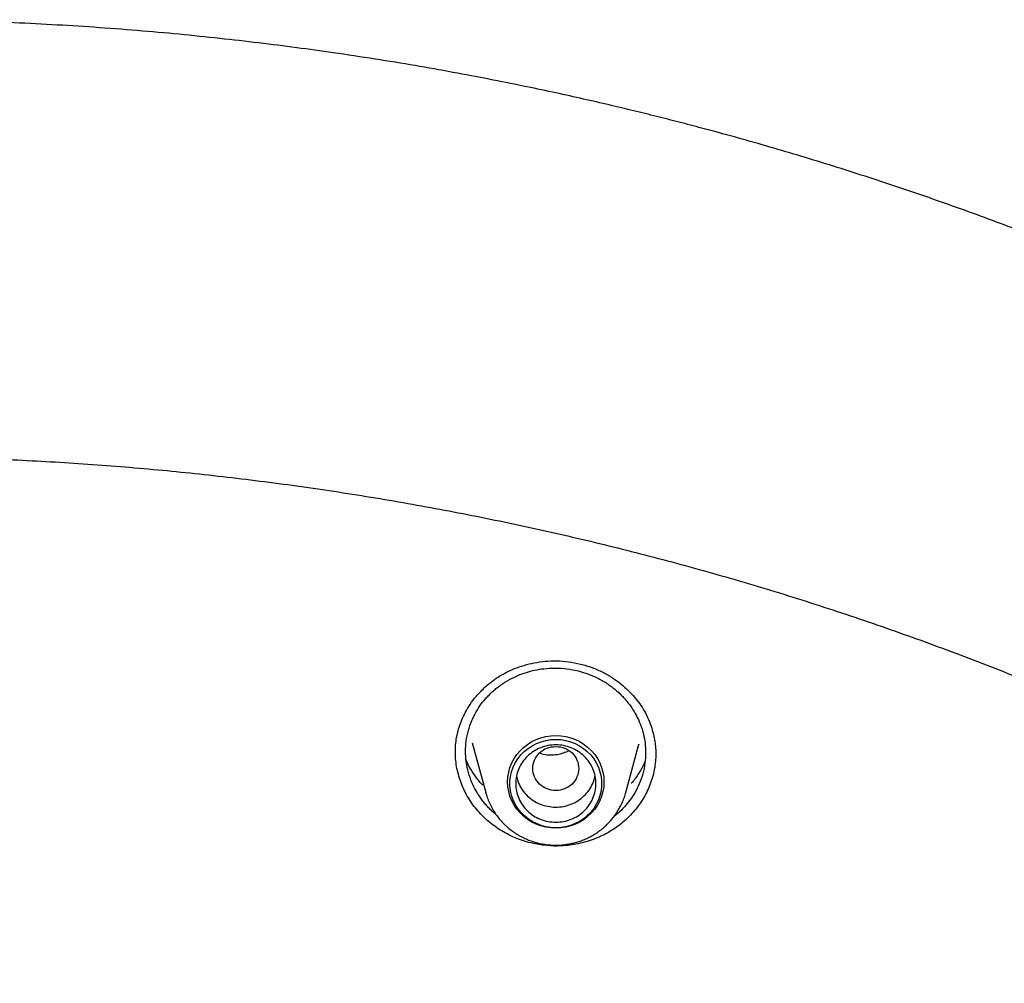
# Model space of a CAD drawing. Header units: millimetres. Extents: x 8 to 871, y 12 to 1888.
# Tile 102 of 114: x 425 to 442, y 1757 to 1773. Entities that reach past the tile are written whole.
import ezdxf

# ---------------------------------------------------------------- set-up
doc = ezdxf.new("R2010")
doc.units = ezdxf.units.MM

msp = doc.modelspace()

# ---------------------------------------------------------------- linework, layer by layer
at = {"color": 7, "linetype": 'Continuous', "lineweight": 30}
for p, q in [((433.034, 1760.754), (433.268, 1759.888)), ((432.741, 1760.584), (432.743, 1760.626)), ((435.714, 1759.888), (435.942, 1760.729)), ((435.941, 1760.729), (435.94, 1760.725)), ((433.268, 1759.888), (433.267, 1759.892))]:
    msp.add_line(p, q, dxfattribs=at)
at = {"color": 7, "linetype": 'Continuous', "lineweight": 30, "flags": 128}
for points in [[(434.491, 1760.882), (434.579, 1760.878), (434.666, 1760.864), (434.751, 1760.842), (434.833, 1760.812), (434.911, 1760.774), (434.985, 1760.727), (435.053, 1760.674), (435.116, 1760.614), (435.171, 1760.548), (435.219, 1760.477), (435.259, 1760.402), (435.29, 1760.323), (435.313, 1760.241), (435.327, 1760.157), (435.331, 1760.072), (435.327, 1759.988), (435.313, 1759.904), (435.29, 1759.822), (435.259, 1759.743), (435.219, 1759.667), (435.171, 1759.596), (435.116, 1759.53), (435.053, 1759.471), (434.985, 1759.417), (434.911, 1759.371), (434.833, 1759.333), (434.751, 1759.302), (434.666, 1759.28), (434.579, 1759.267), (434.491, 1759.263), (434.403, 1759.267), (434.316, 1759.28), (434.231, 1759.302), (434.149, 1759.333), (434.071, 1759.371), (433.997, 1759.417), (433.929, 1759.471), (433.867, 1759.53), (433.811, 1759.596), (433.763, 1759.667), (433.723, 1759.743), (433.692, 1759.822), (433.669, 1759.904), (433.655, 1759.988), (433.651, 1760.072), (433.655, 1760.157), (433.669, 1760.241), (433.692, 1760.323), (433.723, 1760.402), (433.763, 1760.477), (433.811, 1760.548), (433.867, 1760.614), (433.929, 1760.674), (433.997, 1760.727), (434.071, 1760.774), (434.149, 1760.812), (434.231, 1760.842), (434.316, 1760.864), (434.403, 1760.878), (434.491, 1760.882)], [(434.491, 1759.272), (434.405, 1759.276), (434.319, 1759.29), (434.236, 1759.312), (434.155, 1759.343), (434.079, 1759.382), (434.007, 1759.429), (433.941, 1759.483), (433.881, 1759.544), (433.829, 1759.61), (433.784, 1759.682), (433.748, 1759.757), (433.72, 1759.836), (433.702, 1759.918), (433.692, 1760.001), (433.692, 1760.084), (433.702, 1760.167), (433.72, 1760.249), (433.748, 1760.328), (433.784, 1760.404), (433.829, 1760.475), (433.881, 1760.542), (433.941, 1760.602), (434.007, 1760.656), (434.079, 1760.703), (434.155, 1760.742), (434.236, 1760.773), (434.319, 1760.796), (434.405, 1760.809), (434.491, 1760.814), (434.578, 1760.809), (434.663, 1760.796), (434.747, 1760.773), (434.827, 1760.742), (434.904, 1760.703), (434.975, 1760.656), (435.041, 1760.602), (435.101, 1760.542), (435.153, 1760.475), (435.198, 1760.404), (435.234, 1760.328), (435.262, 1760.249), (435.281, 1760.167), (435.29, 1760.084), (435.29, 1760.001), (435.281, 1759.918), (435.262, 1759.836), (435.234, 1759.757), (435.198, 1759.682), (435.153, 1759.61), (435.101, 1759.544), (435.041, 1759.483), (434.975, 1759.429), (434.904, 1759.382), (434.827, 1759.343), (434.747, 1759.312), (434.663, 1759.29), (434.578, 1759.276), (434.491, 1759.272)]]:
    msp.add_lwpolyline(points, dxfattribs=at)
at = {"color": 7, "linetype": 'Continuous', "lineweight": 30}
for points, knots in [([(476.886, 1724.143), (476.883, 1724.189), (476.876, 1724.292), (476.864, 1724.458), (476.85, 1724.652), (476.833, 1724.872), (476.812, 1725.118), (476.788, 1725.392), (476.761, 1725.688), (476.729, 1726.005), (476.693, 1726.344), (476.653, 1726.705), (476.608, 1727.079), (476.544, 1727.582), (476.457, 1728.206), (476.312, 1729.146), (476.114, 1730.278), (475.871, 1731.473), (475.63, 1732.537), (475.399, 1733.473), (475.151, 1734.403), (474.888, 1735.32), (474.612, 1736.217), (474.327, 1737.088), (474.035, 1737.933), (473.735, 1738.751), (473.43, 1739.543), (473.189, 1740.139), (473.019, 1740.548), (472.926, 1740.769), (472.839, 1740.972), (472.762, 1741.151), (472.695, 1741.306), (472.637, 1741.436), (472.592, 1741.538), (472.559, 1741.613), (472.535, 1741.666), (472.515, 1741.712), (472.492, 1741.763), (472.462, 1741.828), (472.426, 1741.908), (472.376, 1742.019), (472.31, 1742.163), (472.225, 1742.347), (472.128, 1742.555), (472.02, 1742.783), (471.904, 1743.024), (471.727, 1743.389), (471.482, 1743.881), (471.174, 1744.482), (470.857, 1745.079), (470.532, 1745.672), (470.188, 1746.282), (469.799, 1746.95), (469.365, 1747.667), (468.891, 1748.424), (468.405, 1749.17), (467.911, 1749.901), (467.41, 1750.617), (466.845, 1751.395), (466.214, 1752.232), (465.512, 1753.121), (464.8, 1753.984), (464.079, 1754.823), (463.345, 1755.64), (462.6, 1756.437), (461.843, 1757.214), (461.122, 1757.924), (460.44, 1758.572), (459.803, 1759.158), (459.165, 1759.726), (458.534, 1760.27), (457.914, 1760.789), (457.305, 1761.283), (456.724, 1761.742), (456.172, 1762.165), (455.643, 1762.561), (455.109, 1762.95), (454.559, 1763.342), (453.985, 1763.739), (453.387, 1764.141), (452.766, 1764.547), (452.119, 1764.957), (451.448, 1765.37), (450.751, 1765.783), (450.036, 1766.194), (449.174, 1766.671), (448.169, 1767.203), (447.021, 1767.776), (445.883, 1768.312), (444.757, 1768.812), (443.643, 1769.278), (442.53, 1769.715), (441.418, 1770.125), (440.308, 1770.507), (439.2, 1770.864), (438.094, 1771.194), (437.225, 1771.434), (436.595, 1771.598), (436.198, 1771.699), (435.791, 1771.799), (435.362, 1771.901), (434.907, 1772.005), (434.423, 1772.112), (433.893, 1772.223), (433.315, 1772.339), (432.687, 1772.458), (432.024, 1772.575), (431.327, 1772.689), (430.639, 1772.793), (429.963, 1772.887), (429.303, 1772.97), (428.62, 1773.048), (427.912, 1773.121), (427.181, 1773.186), (426.44, 1773.242), (425.692, 1773.288), (424.937, 1773.326), (424.161, 1773.353), (423.365, 1773.371), (422.826, 1773.373), (422.554, 1773.374)], [0, 0, 0, 0, 0.001713, 0.003764, 0.006157, 0.008892, 0.011972, 0.015398, 0.019169, 0.023132, 0.027418, 0.032025, 0.036855, 0.041692, 0.051195, 0.0607, 0.077679, 0.094665, 0.106803, 0.118944, 0.131089, 0.143175, 0.154991, 0.16652, 0.177761, 0.188715, 0.199382, 0.209761, 0.212964, 0.216053, 0.218824, 0.221269, 0.223388, 0.22518, 0.226646, 0.227569, 0.228291, 0.228814, 0.229459, 0.230409, 0.231516, 0.232766, 0.23497, 0.237511, 0.240391, 0.243607, 0.246998, 0.250457, 0.258877, 0.267672, 0.275841, 0.28431, 0.293079, 0.302146, 0.313318, 0.324546, 0.335667, 0.346682, 0.35759, 0.368393, 0.382693, 0.396803, 0.410723, 0.42447, 0.438118, 0.451675, 0.46514, 0.478514, 0.48934, 0.500105, 0.510726, 0.521041, 0.531049, 0.540748, 0.550138, 0.558476, 0.566554, 0.574609, 0.582938, 0.591541, 0.600418, 0.609568, 0.618993, 0.628693, 0.638666, 0.648884, 0.659097, 0.675013, 0.690765, 0.706356, 0.7213, 0.736092, 0.750735, 0.765243, 0.779615, 0.793854, 0.807958, 0.821927, 0.826901, 0.831858, 0.836907, 0.842282, 0.847992, 0.854037, 0.860416, 0.86782, 0.875629, 0.883843, 0.892461, 0.901485, 0.909314, 0.917424, 0.925816, 0.934488, 0.943442, 0.952677, 0.961641, 0.970856, 0.980321, 0.990035, 1, 1, 1, 1]), ([(371.302, 1724.065), (371.324, 1724.188), (371.382, 1724.517), (371.485, 1725.051), (371.611, 1725.668), (371.746, 1726.283), (371.888, 1726.897), (372.038, 1727.509), (372.197, 1728.119), (372.363, 1728.727), (372.537, 1729.334), (372.719, 1729.938), (372.909, 1730.539), (373.107, 1731.139), (373.313, 1731.735), (373.526, 1732.33), (373.747, 1732.922), (373.976, 1733.511), (374.212, 1734.097), (374.456, 1734.68), (374.708, 1735.26), (374.967, 1735.838), (375.234, 1736.412), (375.508, 1736.982), (375.79, 1737.55), (376.079, 1738.114), (376.375, 1738.674), (376.678, 1739.231), (376.989, 1739.784), (377.307, 1740.333), (377.632, 1740.879), (377.964, 1741.42), (378.304, 1741.957), (378.65, 1742.491), (379.003, 1743.019), (379.363, 1743.544), (379.73, 1744.064), (380.103, 1744.58), (380.483, 1745.091), (380.87, 1745.598), (381.263, 1746.1), (381.663, 1746.597), (382.07, 1747.089), (382.483, 1747.576), (382.902, 1748.058), (383.327, 1748.535), (383.758, 1749.007), (384.196, 1749.474), (384.64, 1749.935), (385.089, 1750.391), (385.545, 1750.842), (386.006, 1751.287), (386.473, 1751.726), (386.946, 1752.159), (387.425, 1752.587), (387.909, 1753.009), (388.398, 1753.425), (388.893, 1753.836), (389.393, 1754.24), (389.898, 1754.638), (390.409, 1755.03), (390.924, 1755.415), (391.445, 1755.795), (391.97, 1756.168), (392.501, 1756.535), (393.036, 1756.895), (393.575, 1757.249), (394.119, 1757.596), (394.668, 1757.937), (395.221, 1758.271), (395.779, 1758.598), (396.34, 1758.918), (396.906, 1759.232), (397.476, 1759.539), (398.05, 1759.839), (398.627, 1760.132), (399.209, 1760.418), (399.794, 1760.696), (400.382, 1760.968), (400.974, 1761.233), (401.57, 1761.49), (402.169, 1761.74), (402.771, 1761.983), (403.376, 1762.219), (403.984, 1762.447), (404.595, 1762.668), (405.209, 1762.882), (405.826, 1763.088), (406.445, 1763.286), (407.067, 1763.477), (407.692, 1763.661), (408.318, 1763.837), (408.947, 1764.005), (409.578, 1764.166), (410.211, 1764.319), (410.846, 1764.465), (411.483, 1764.603), (412.122, 1764.733), (412.762, 1764.855), (413.404, 1764.969), (414.047, 1765.076), (414.692, 1765.175), (415.338, 1765.266), (415.985, 1765.35), (416.633, 1765.425), (417.282, 1765.493), (417.931, 1765.553), (418.582, 1765.605), (419.233, 1765.649), (419.885, 1765.685), (420.537, 1765.714), (421.189, 1765.734), (421.842, 1765.747), (422.495, 1765.751), (423.147, 1765.748), (423.8, 1765.737), (424.452, 1765.718), (425.104, 1765.691), (425.756, 1765.656), (426.407, 1765.613), (427.058, 1765.563), (427.708, 1765.505), (428.357, 1765.438), (429.005, 1765.364), (429.652, 1765.282), (430.298, 1765.192), (430.943, 1765.095), (431.587, 1764.989), (432.229, 1764.876), (432.869, 1764.755), (433.508, 1764.627), (434.146, 1764.49), (434.781, 1764.346), (435.414, 1764.195), (436.046, 1764.035), (436.675, 1763.868), (437.302, 1763.694), (437.927, 1763.512), (438.549, 1763.322), (439.169, 1763.125), (439.786, 1762.92), (440.401, 1762.708), (441.012, 1762.488), (441.621, 1762.261), (442.227, 1762.027), (442.83, 1761.785), (443.429, 1761.536), (444.025, 1761.28), (444.618, 1761.017), (445.207, 1760.747), (445.793, 1760.469), (446.375, 1760.184), (446.953, 1759.893), (447.528, 1759.594), (448.098, 1759.289), (448.665, 1758.976), (449.227, 1758.657), (449.785, 1758.331), (450.339, 1757.998), (450.889, 1757.659), (451.434, 1757.313), (451.974, 1756.96), (452.51, 1756.601), (453.041, 1756.235), (453.568, 1755.863), (454.089, 1755.485), (454.606, 1755.101), (455.117, 1754.71), (455.623, 1754.313), (456.124, 1753.91), (456.62, 1753.501), (457.11, 1753.086), (457.595, 1752.665), (458.075, 1752.238), (458.549, 1751.805), (459.017, 1751.367), (459.479, 1750.923), (459.936, 1750.474), (460.387, 1750.019), (460.831, 1749.559), (461.27, 1749.093), (461.703, 1748.622), (462.129, 1748.146), (462.549, 1747.665), (462.963, 1747.178), (463.371, 1746.687), (463.772, 1746.191), (464.166, 1745.69), (464.554, 1745.184), (464.936, 1744.674), (465.311, 1744.159), (465.679, 1743.64), (466.04, 1743.116), (466.394, 1742.588), (466.742, 1742.055), (467.082, 1741.519), (467.416, 1740.978), (467.742, 1740.433), (468.061, 1739.885), (468.373, 1739.332), (468.678, 1738.776), (468.976, 1738.217), (469.266, 1737.653), (469.549, 1737.087), (469.824, 1736.516), (470.092, 1735.943), (470.353, 1735.366), (470.606, 1734.787), (470.851, 1734.204), (471.089, 1733.618), (471.319, 1733.03), (471.542, 1732.438), (471.757, 1731.845), (471.964, 1731.248), (472.163, 1730.649), (472.354, 1730.048), (472.538, 1729.444), (472.714, 1728.839), (472.881, 1728.231), (473.041, 1727.621), (473.193, 1727.009), (473.337, 1726.396), (473.473, 1725.781), (473.601, 1725.164), (473.72, 1724.546), (473.806, 1724.078), (473.849, 1723.815), (473.859, 1723.76)], [0, 0, 0, 0, 0.002644, 0.007112, 0.01158, 0.016048, 0.020516, 0.024984, 0.029452, 0.033919, 0.038387, 0.042855, 0.047323, 0.051791, 0.056258, 0.060726, 0.065194, 0.069662, 0.074129, 0.078597, 0.083065, 0.087532, 0.092, 0.096468, 0.100935, 0.105403, 0.109871, 0.114338, 0.118806, 0.123273, 0.127741, 0.132208, 0.136676, 0.141143, 0.145611, 0.150078, 0.154546, 0.159013, 0.163481, 0.167948, 0.172415, 0.176883, 0.18135, 0.185817, 0.190285, 0.194752, 0.199219, 0.203686, 0.208153, 0.212621, 0.217088, 0.221555, 0.226022, 0.230489, 0.234956, 0.239423, 0.243891, 0.248358, 0.252825, 0.257292, 0.261759, 0.266226, 0.270693, 0.27516, 0.279627, 0.284093, 0.28856, 0.293027, 0.297494, 0.301961, 0.306428, 0.310895, 0.315362, 0.319828, 0.324295, 0.328762, 0.333229, 0.337695, 0.342162, 0.346629, 0.351096, 0.355562, 0.360029, 0.364496, 0.368962, 0.373429, 0.377896, 0.382362, 0.386829, 0.391296, 0.395762, 0.400229, 0.404696, 0.409162, 0.413629, 0.418095, 0.422562, 0.427029, 0.431495, 0.435962, 0.440428, 0.444895, 0.449361, 0.453828, 0.458294, 0.462761, 0.467227, 0.471694, 0.476161, 0.480627, 0.485094, 0.48956, 0.494027, 0.498493, 0.50296, 0.507426, 0.511893, 0.516359, 0.520826, 0.525292, 0.529759, 0.534225, 0.538692, 0.543158, 0.547625, 0.552091, 0.556558, 0.561025, 0.565491, 0.569958, 0.574424, 0.578891, 0.583357, 0.587824, 0.592291, 0.596757, 0.601224, 0.60569, 0.610157, 0.614623, 0.61909, 0.623557, 0.628023, 0.63249, 0.636957, 0.641423, 0.64589, 0.650357, 0.654823, 0.65929, 0.663757, 0.668224, 0.67269, 0.677157, 0.681624, 0.686091, 0.690557, 0.695024, 0.699491, 0.703958, 0.708425, 0.712892, 0.717358, 0.721825, 0.726292, 0.730759, 0.735226, 0.739693, 0.74416, 0.748627, 0.753094, 0.757561, 0.762028, 0.766495, 0.770962, 0.775429, 0.779896, 0.784363, 0.78883, 0.793298, 0.797765, 0.802232, 0.806699, 0.811166, 0.815634, 0.820101, 0.824568, 0.829035, 0.833503, 0.83797, 0.842437, 0.846905, 0.851372, 0.85584, 0.860307, 0.864774, 0.869242, 0.873709, 0.878177, 0.882644, 0.887112, 0.89158, 0.896047, 0.900515, 0.904982, 0.90945, 0.913918, 0.918385, 0.922853, 0.92732, 0.931788, 0.936256, 0.940724, 0.945191, 0.949659, 0.954127, 0.958595, 0.963062, 0.96753, 0.971998, 0.976466, 0.980934, 0.985402, 0.989869, 0.994337, 0.998805, 1, 1, 1, 1]), ([(432.74, 1760.595), (432.74, 1760.634), (432.742, 1760.717), (432.759, 1760.853), (432.791, 1760.99), (432.837, 1761.125), (432.896, 1761.256), (432.974, 1761.394), (433.076, 1761.537), (433.204, 1761.68), (433.343, 1761.803), (433.484, 1761.903), (433.621, 1761.982), (433.773, 1762.052), (433.938, 1762.109), (434.117, 1762.153), (434.307, 1762.18), (434.507, 1762.187), (434.716, 1762.174), (434.855, 1762.144), (434.925, 1762.129)], [0, 0, 0, 0, 0.042382, 0.090406, 0.144128, 0.188275, 0.236114, 0.289055, 0.347247, 0.410649, 0.479198, 0.527763, 0.578631, 0.631759, 0.687161, 0.744883, 0.804962, 0.867442, 0.932402, 1, 1, 1, 1]), ([(434.925, 1762.129), (434.993, 1762.11), (435.127, 1762.072), (435.311, 1761.989), (435.478, 1761.893), (435.626, 1761.786), (435.755, 1761.672), (435.865, 1761.555), (435.958, 1761.435), (436.041, 1761.304), (436.111, 1761.163), (436.166, 1761.014), (436.202, 1760.876), (436.224, 1760.749), (436.235, 1760.641), (436.236, 1760.575), (436.236, 1760.547)], [0, 0, 0, 0, 0.0913632, 0.179089, 0.2631186, 0.3433224, 0.4195734, 0.4917877, 0.5599404, 0.62411, 0.7040504, 0.777646, 0.8447843, 0.9053593, 0.9592999, 1, 1, 1, 1]), ([(433.457, 1759.493), (433.452, 1759.497), (433.424, 1759.519), (433.377, 1759.561), (433.317, 1759.621), (433.26, 1759.684), (433.207, 1759.751), (433.145, 1759.838), (433.075, 1759.953), (433.005, 1760.107), (432.954, 1760.271), (432.923, 1760.439), (432.913, 1760.607), (432.925, 1760.786), (432.961, 1760.966), (433.021, 1761.139), (433.098, 1761.293), (433.187, 1761.43), (433.272, 1761.532), (433.345, 1761.608), (433.403, 1761.662), (433.461, 1761.71), (433.519, 1761.754), (433.576, 1761.793), (433.631, 1761.828), (433.714, 1761.875), (433.827, 1761.93), (433.976, 1761.985), (434.127, 1762.024), (434.297, 1762.052), (434.484, 1762.062), (434.685, 1762.05), (434.814, 1762.023), (434.879, 1762.009)], [0, 0, 0, 0, 0.004987, 0.025571, 0.046318, 0.067227, 0.088299, 0.109532, 0.146561, 0.189066, 0.237034, 0.276599, 0.319221, 0.364891, 0.4136, 0.460023, 0.503641, 0.544463, 0.582494, 0.602982, 0.622562, 0.641236, 0.659004, 0.675867, 0.691828, 0.706886, 0.745275, 0.783152, 0.820523, 0.857396, 0.905782, 0.953311, 1, 1, 1, 1]), ([(434.879, 1762.009), (434.94, 1761.992), (435.062, 1761.957), (435.238, 1761.879), (435.373, 1761.799), (435.471, 1761.729), (435.536, 1761.677), (435.599, 1761.621), (435.659, 1761.561), (435.716, 1761.498), (435.769, 1761.432), (435.831, 1761.345), (435.9, 1761.23), (435.971, 1761.077), (436.022, 1760.913), (436.052, 1760.745), (436.063, 1760.578), (436.051, 1760.398), (436.014, 1760.215), (435.954, 1760.041), (435.876, 1759.886), (435.788, 1759.753), (435.701, 1759.647), (435.619, 1759.563), (435.558, 1759.507), (435.521, 1759.478), (435.509, 1759.469)], [0, 0, 0, 0, 0.055221, 0.111412, 0.168591, 0.193417, 0.218429, 0.243629, 0.269019, 0.2946, 0.320372, 0.346338, 0.391527, 0.443465, 0.502172, 0.550674, 0.603008, 0.659184, 0.719216, 0.777413, 0.831077, 0.880193, 0.924748, 0.957104, 0.986528, 1, 1, 1, 1]), ([(434.053, 1759.006), (434.005, 1759.019), (433.91, 1759.045), (433.772, 1759.099), (433.641, 1759.161), (433.515, 1759.234), (433.395, 1759.317), (433.283, 1759.409), (433.18, 1759.509), (433.087, 1759.616), (433.002, 1759.731), (432.929, 1759.853), (432.868, 1759.978), (432.819, 1760.106), (432.78, 1760.239), (432.754, 1760.375), (432.74, 1760.498), (432.74, 1760.576), (432.74, 1760.607)], [0, 0, 0, 0, 0.064008, 0.128498, 0.191365, 0.254234, 0.318916, 0.383598, 0.446699, 0.5098, 0.574775, 0.639747, 0.702051, 0.764358, 0.828413, 0.892469, 0.955904, 1, 1, 1, 1]), ([(436.236, 1760.575), (436.236, 1760.562), (436.238, 1760.501), (436.228, 1760.393), (436.206, 1760.255), (436.17, 1760.12), (436.123, 1759.989), (436.063, 1759.861), (435.991, 1759.738), (435.91, 1759.624), (435.82, 1759.516), (435.719, 1759.415), (435.609, 1759.322), (435.491, 1759.239), (435.366, 1759.165), (435.232, 1759.1), (435.094, 1759.047), (434.954, 1759.006), (434.812, 1758.976), (434.665, 1758.957), (434.489, 1758.949), (434.282, 1758.959), (434.13, 1758.99), (434.053, 1759.006)], [0, 0, 0, 0, 0.014031, 0.061383, 0.108732, 0.154941, 0.20115, 0.248738, 0.296327, 0.342025, 0.387722, 0.434714, 0.481704, 0.527909, 0.574113, 0.621713, 0.669314, 0.714693, 0.760072, 0.806753, 0.853434, 0.926051, 1, 1, 1, 1]), ([(434.491, 1760.691), (434.439, 1760.685), (434.334, 1760.673), (434.201, 1760.585), (434.113, 1760.457), (434.08, 1760.305), (434.113, 1760.154), (434.201, 1760.026), (434.334, 1759.941), (434.491, 1759.91), (434.648, 1759.941), (434.782, 1760.026), (434.87, 1760.154), (434.902, 1760.305), (434.87, 1760.457), (434.782, 1760.585), (434.648, 1760.673), (434.543, 1760.685), (434.491, 1760.691)], [0, 0, 0, 0, 0.0625, 0.125, 0.1875, 0.25, 0.3125, 0.375, 0.4375, 0.5, 0.5625, 0.625, 0.6875, 0.75, 0.8125, 0.875, 0.9375, 1, 1, 1, 1]), ([(434.719, 1760.613), (434.654, 1760.585), (434.545, 1760.539), (434.379, 1760.538), (434.27, 1760.544), (434.217, 1760.57), (434.206, 1760.575)], [0, 0, 0, 0, 0.401626, 0.666415, 0.931, 1, 1, 1, 1]), ([(433.216, 1760.018), (433.213, 1760.021), (433.161, 1760.07), (433.083, 1760.175), (432.988, 1760.319), (432.945, 1760.412), (432.926, 1760.454)], [0, 0, 0, 0, 0.026093, 0.388726, 0.725728, 1, 1, 1, 1]), ([(436.05, 1760.433), (436.038, 1760.404), (436.004, 1760.324), (435.925, 1760.196), (435.856, 1760.095), (435.81, 1760.048), (435.809, 1760.047)], [0, 0, 0, 0, 0.213826, 0.593796, 0.988862, 1, 1, 1, 1]), ([(433.806, 1760.179), (433.813, 1760.146), (433.829, 1760.07), (433.885, 1759.96), (433.966, 1759.852), (434.068, 1759.763), (434.186, 1759.692), (434.273, 1759.666), (434.317, 1759.652)], [0, 0, 0, 0, 0.131247, 0.304997, 0.478748, 0.652499, 0.826249, 1, 1, 1, 1]), ([(434.317, 1759.652), (434.362, 1759.644), (434.452, 1759.627), (434.59, 1759.634), (434.725, 1759.665), (434.85, 1759.721), (434.961, 1759.8), (435.055, 1759.898), (435.125, 1760.012), (435.166, 1760.108), (435.174, 1760.166), (435.176, 1760.18)], [0, 0, 0, 0, 0.120151, 0.240303, 0.360454, 0.480605, 0.600756, 0.720908, 0.841059, 0.96121, 1, 1, 1, 1]), ([(433.268, 1759.893), (433.274, 1759.87), (433.289, 1759.814), (433.322, 1759.727), (433.367, 1759.633), (433.418, 1759.546), (433.475, 1759.465), (433.535, 1759.392), (433.601, 1759.323), (433.672, 1759.26), (433.747, 1759.202), (433.827, 1759.15), (433.91, 1759.104), (433.995, 1759.065), (434.083, 1759.032), (434.169, 1759.007), (434.249, 1758.989), (434.32, 1758.978), (434.386, 1758.971), (434.442, 1758.967), (434.479, 1758.967), (434.491, 1758.967)], [0, 0, 0, 0, 0.043549, 0.106221, 0.16947, 0.233361, 0.291075, 0.348799, 0.406514, 0.4642, 0.521823, 0.579332, 0.636643, 0.693605, 0.749924, 0.804917, 0.856547, 0.898618, 0.93404, 0.977701, 1, 1, 1, 1]), ([(434.491, 1758.967), (434.526, 1758.968), (434.575, 1758.969), (434.647, 1758.976), (434.708, 1758.985), (434.781, 1758.999), (434.857, 1759.019), (434.935, 1759.045), (435.014, 1759.076), (435.092, 1759.114), (435.169, 1759.159), (435.244, 1759.209), (435.317, 1759.265), (435.385, 1759.327), (435.45, 1759.395), (435.509, 1759.468), (435.564, 1759.546), (435.612, 1759.628), (435.654, 1759.714), (435.689, 1759.801), (435.706, 1759.859), (435.714, 1759.887)], [0, 0, 0, 0, 0.0628483, 0.0885582, 0.1312326, 0.1756438, 0.2233716, 0.2732765, 0.3248983, 0.3778705, 0.431933, 0.4868939, 0.5426098, 0.5989724, 0.6558993, 0.7133278, 0.7712109, 0.8295141, 0.8882132, 0.9472931, 1, 1, 1, 1])]:
    msp.add_open_spline(points, degree=3, knots=knots, dxfattribs=at)
msp.add_open_spline([(434.491, 1759.368), (434.445, 1759.371), (434.354, 1759.376), (434.222, 1759.416), (434.1, 1759.478), (433.993, 1759.563), (433.905, 1759.666), (433.84, 1759.783), (433.8, 1759.91), (433.787, 1760.043), (433.8, 1760.175), (433.84, 1760.303), (433.905, 1760.42), (433.993, 1760.523), (434.1, 1760.607), (434.222, 1760.67), (434.354, 1760.709), (434.491, 1760.722), (434.629, 1760.709), (434.761, 1760.67), (434.883, 1760.607), (434.989, 1760.523), (435.077, 1760.42), (435.142, 1760.303), (435.182, 1760.175), (435.196, 1760.043), (435.182, 1759.91), (435.142, 1759.783), (435.077, 1759.666), (434.989, 1759.563), (434.883, 1759.478), (434.761, 1759.416), (434.629, 1759.376), (434.537, 1759.371), (434.491, 1759.368)], degree=3, dxfattribs=at)

doc.saveas('drawing.dxf')
